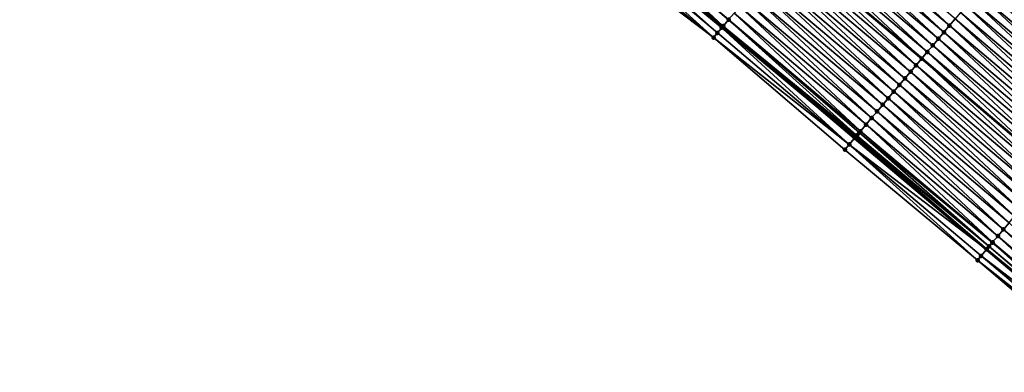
# Model space of a CAD drawing. Header units: feet. Extents: x 2010743 to 2022806, y 818705 to 837694.
# Tile 27 of 256: x 2016505 to 2016619, y 819371 to 819412. Entities that reach past the tile are written whole.
import ezdxf

# ---------------------------------------------------------------- set-up
doc = ezdxf.new("R2010")
doc.units = ezdxf.units.FT
doc.header["$MEASUREMENT"] = 0
for name, color, linetype, lineweight in [('EP_Travel Lane', 172, 'Continuous', 53), ('Road Shots', 141, 'Continuous', 100), ('STRIPING', 60, 'Continuous', 53)]:
    doc.layers.add(name, color=color, linetype=linetype, lineweight=lineweight)
doc.layers.add('I-77-MM17-21_NB-Surface-Border', color=7, linetype='Continuous')
doc.layers.add('I-77-MM17-21_NB-Surface-TIN', color=7, linetype='Continuous')

msp = doc.modelspace()

# ---------------------------------------------------------------- linework, layer by layer
at = {"layer": 'EP_Travel Lane'}
msp.add_polyline3d([(2016433.51, 819539.65, 268.47), (2016448.82, 819526.78, 268.7), (2016464.12, 819513.9, 268.94), (2016479.42, 819501.03, 269.2), (2016494.7, 819488.15, 269.46), (2016509.98, 819475.25, 269.73), (2016525.27, 819462.36, 270.02), (2016540.55, 819449.46, 270.29), (2016555.83, 819436.56, 270.58), (2016571.11, 819423.66, 270.85), (2016586.39, 819410.76, 271.08), (2016601.68, 819397.86, 271.32), (2016616.96, 819384.96, 271.54), (2016632.24, 819372.06, 271.78)], dxfattribs=at)
at = {"layer": 'I-77-MM17-21_NB-Surface-Border', "color": 3, "linetype": 'Continuous', "lineweight": -3}
msp.add_polyline3d([(2016631.14, 819370.75, 271.71), (2016615.92, 819383.73, 271.51), (2016600.55, 819396.52, 271.23), (2016585.33, 819409.5, 270.99), (2016569.37, 819421.59, 270.69), (2016553.99, 819434.37, 270.38), (2016538.57, 819447.11, 270.08), (2016523.26, 819459.97, 269.78), (2016507.96, 819472.86, 269.5), (2016492.75, 819485.83, 269.24), (2016477.69, 819498.96, 269), (2016462.6, 819512.09, 268.78), (2016447.72, 819525.47, 268.59), (2016432.6, 819538.56, 268.39)], dxfattribs=at)
at = {"layer": 'I-77-MM17-21_NB-Surface-TIN', "color": 128, "linetype": 'Continuous', "lineweight": -3}
for points in [[(2016586.45, 819410.83, 271.08), (2016571.79, 819424.46, 270.85), (2016571.14, 819423.69, 270.85)], [(2016586.45, 819410.83, 271.08), (2016587.07, 819411.56, 271.07), (2016571.79, 819424.46, 270.85)], [(2016587.07, 819411.56, 271.07), (2016587.08, 819411.57, 271.07), (2016571.79, 819424.46, 270.85)], [(2016612.67, 819410.88, 271.06), (2016598.04, 819424.55, 270.8), (2016597.39, 819423.78, 270.82)], [(2016612.67, 819410.88, 271.06), (2016613.32, 819411.65, 271.05), (2016598.04, 819424.55, 270.8)], [(2016585.33, 819409.5, 270.99), (2016570.5, 819422.93, 270.82), (2016569.85, 819422.16, 270.75)], [(2016585.78, 819410.03, 271.04), (2016570.86, 819423.36, 270.85), (2016570.5, 819422.93, 270.82)], [(2016585.33, 819409.5, 270.99), (2016585.78, 819410.03, 271.04), (2016570.5, 819422.93, 270.82)], [(2016586.29, 819410.64, 271.08), (2016570.97, 819423.49, 270.85), (2016570.86, 819423.36, 270.85)], [(2016585.78, 819410.03, 271.04), (2016586.29, 819410.64, 271.08), (2016570.86, 819423.36, 270.85)], [(2016586.29, 819410.64, 271.08), (2016571.11, 819423.66, 270.85), (2016570.97, 819423.49, 270.85)], [(2016571.14, 819423.69, 270.85), (2016571.11, 819423.66, 270.85), (2016586.39, 819410.76, 271.08)], [(2016586.29, 819410.64, 271.08), (2016586.39, 819410.76, 271.08), (2016571.11, 819423.66, 270.85)], [(2016586.42, 819410.79, 271.08), (2016571.14, 819423.69, 270.85), (2016586.39, 819410.76, 271.08)], [(2016586.42, 819410.79, 271.08), (2016586.45, 819410.83, 271.08), (2016571.14, 819423.69, 270.85)], [(2016611.38, 819409.36, 271.09), (2016596.75, 819423.02, 270.83), (2016596.1, 819422.25, 270.85)], [(2016612.03, 819410.12, 271.08), (2016597.39, 819423.78, 270.82), (2016596.75, 819423.02, 270.83)], [(2016611.38, 819409.36, 271.09), (2016612.03, 819410.12, 271.08), (2016596.75, 819423.02, 270.83)], [(2016612.03, 819410.12, 271.08), (2016612.67, 819410.88, 271.06), (2016597.39, 819423.78, 270.82)], [(2016585.33, 819409.5, 270.99), (2016569.85, 819422.16, 270.75), (2016569.37, 819421.59, 270.69)], [(2016610.74, 819408.59, 271.11), (2016596.1, 819422.25, 270.85), (2016595.45, 819421.49, 270.87)], [(2016610.74, 819408.59, 271.11), (2016611.38, 819409.36, 271.09), (2016596.1, 819422.25, 270.85)], [(2016594.81, 819420.73, 270.88), (2016594.16, 819419.96, 270.89), (2016609.45, 819407.06, 271.13)], [(2016610.09, 819407.83, 271.12), (2016595.45, 819421.49, 270.87), (2016594.81, 819420.73, 270.88)], [(2016610.09, 819407.83, 271.12), (2016594.81, 819420.73, 270.88), (2016609.45, 819407.06, 271.13)], [(2016610.09, 819407.83, 271.12), (2016610.74, 819408.59, 271.11), (2016595.45, 819421.49, 270.87)], [(2016608.8, 819406.3, 271.15), (2016594.16, 819419.96, 270.89), (2016593.52, 819419.2, 270.91)], [(2016608.8, 819406.3, 271.15), (2016609.45, 819407.06, 271.13), (2016594.16, 819419.96, 270.89)], [(2016607.51, 819404.77, 271.17), (2016592.87, 819418.43, 270.93), (2016592.23, 819417.67, 270.94)], [(2016608.16, 819405.54, 271.16), (2016593.52, 819419.2, 270.91), (2016592.87, 819418.43, 270.93)], [(2016607.51, 819404.77, 271.17), (2016608.16, 819405.54, 271.16), (2016592.87, 819418.43, 270.93)], [(2016608.16, 819405.54, 271.16), (2016608.8, 819406.3, 271.15), (2016593.52, 819419.2, 270.91)], [(2016633.76, 819404.86, 271.14), (2016619.12, 819418.52, 270.9), (2016618.48, 819417.76, 270.92)], [(2016606.87, 819404.01, 271.19), (2016592.23, 819417.67, 270.94), (2016591.58, 819416.91, 270.96)], [(2016606.87, 819404.01, 271.19), (2016607.51, 819404.77, 271.17), (2016592.23, 819417.67, 270.94)], [(2016617.83, 819417, 270.93), (2016617.3, 819416.36, 270.95), (2016632.58, 819403.46, 271.17)], [(2016633.12, 819404.1, 271.16), (2016618.48, 819417.76, 270.92), (2016617.83, 819417, 270.93)], [(2016633.12, 819404.1, 271.16), (2016617.83, 819417, 270.93), (2016632.58, 819403.46, 271.17)], [(2016633.12, 819404.1, 271.16), (2016633.76, 819404.86, 271.14), (2016618.48, 819417.76, 270.92)], [(2016605.58, 819402.48, 271.22), (2016590.94, 819416.14, 270.97), (2016590.29, 819415.38, 270.99)], [(2016606.22, 819403.24, 271.21), (2016591.58, 819416.91, 270.96), (2016590.94, 819416.14, 270.97)], [(2016605.58, 819402.48, 271.22), (2016606.22, 819403.24, 271.21), (2016590.94, 819416.14, 270.97)], [(2016606.22, 819403.24, 271.21), (2016606.87, 819404.01, 271.19), (2016591.58, 819416.91, 270.96)], [(2016631.83, 819402.57, 271.2), (2016617.19, 819416.23, 270.95), (2016616.54, 819415.47, 270.97)], [(2016632.47, 819403.33, 271.18), (2016617.3, 819416.36, 270.95), (2016617.19, 819416.23, 270.95)], [(2016631.83, 819402.57, 271.2), (2016632.47, 819403.33, 271.18), (2016617.19, 819416.23, 270.95)], [(2016632.47, 819403.33, 271.18), (2016632.58, 819403.46, 271.17), (2016617.3, 819416.36, 270.95)], [(2016604.93, 819401.72, 271.24), (2016590.29, 819415.38, 270.99), (2016589.65, 819414.61, 271)], [(2016604.93, 819401.72, 271.24), (2016605.58, 819402.48, 271.22), (2016590.29, 819415.38, 270.99)], [(2016630.54, 819401.04, 271.23), (2016615.9, 819414.7, 270.98), (2016615.25, 819413.94, 271)], [(2016631.18, 819401.8, 271.21), (2016616.54, 819415.47, 270.97), (2016615.9, 819414.7, 270.98)], [(2016630.54, 819401.04, 271.23), (2016631.18, 819401.8, 271.21), (2016615.9, 819414.7, 270.98)], [(2016631.18, 819401.8, 271.21), (2016631.83, 819402.57, 271.2), (2016616.54, 819415.47, 270.97)], [(2016603.64, 819400.19, 271.27), (2016589, 819413.85, 271.01), (2016588.36, 819413.09, 271.03)], [(2016604.29, 819400.95, 271.25), (2016589.65, 819414.61, 271), (2016589, 819413.85, 271.01)], [(2016603.64, 819400.19, 271.27), (2016604.29, 819400.95, 271.25), (2016589, 819413.85, 271.01)], [(2016604.29, 819400.95, 271.25), (2016604.93, 819401.72, 271.24), (2016589.65, 819414.61, 271)], [(2016629.89, 819400.28, 271.24), (2016615.25, 819413.94, 271), (2016614.61, 819413.18, 271.01)], [(2016629.89, 819400.28, 271.24), (2016630.54, 819401.04, 271.23), (2016615.25, 819413.94, 271)], [(2016603, 819399.42, 271.29), (2016588.36, 819413.09, 271.03), (2016587.71, 819412.32, 271.05)], [(2016603, 819399.42, 271.29), (2016603.64, 819400.19, 271.27), (2016588.36, 819413.09, 271.03)], [(2016628.6, 819398.75, 271.27), (2016613.96, 819412.41, 271.03), (2016613.32, 819411.65, 271.05)], [(2016629.25, 819399.51, 271.26), (2016614.61, 819413.18, 271.01), (2016613.96, 819412.41, 271.03)], [(2016628.6, 819398.75, 271.27), (2016629.25, 819399.51, 271.26), (2016613.96, 819412.41, 271.03)], [(2016629.25, 819399.51, 271.26), (2016629.89, 819400.28, 271.24), (2016614.61, 819413.18, 271.01)], [(2016601.94, 819398.17, 271.32), (2016587.07, 819411.56, 271.07), (2016586.45, 819410.83, 271.08)], [(2016602.35, 819398.66, 271.32), (2016587.08, 819411.57, 271.07), (2016587.07, 819411.56, 271.07)], [(2016601.94, 819398.17, 271.32), (2016602.22, 819398.5, 271.32), (2016587.07, 819411.56, 271.07)], [(2016602.22, 819398.5, 271.32), (2016602.35, 819398.66, 271.32), (2016587.07, 819411.56, 271.07)], [(2016602.35, 819398.66, 271.32), (2016587.71, 819412.32, 271.05), (2016587.08, 819411.57, 271.07)], [(2016602.35, 819398.66, 271.32), (2016603, 819399.42, 271.29), (2016587.71, 819412.32, 271.05)], [(2016627.96, 819397.98, 271.29), (2016613.32, 819411.65, 271.05), (2016612.67, 819410.88, 271.06)], [(2016627.96, 819397.98, 271.29), (2016628.6, 819398.75, 271.27), (2016613.32, 819411.65, 271.05)], [(2016601.06, 819397.13, 271.28), (2016586.29, 819410.64, 271.08), (2016585.78, 819410.03, 271.04)], [(2016586.29, 819410.64, 271.08), (2016601.68, 819397.86, 271.32), (2016586.39, 819410.76, 271.08)], [(2016601.06, 819397.13, 271.28), (2016601.68, 819397.86, 271.32), (2016586.29, 819410.64, 271.08)], [(2016601.71, 819397.89, 271.32), (2016586.42, 819410.79, 271.08), (2016586.39, 819410.76, 271.08)], [(2016601.71, 819397.89, 271.32), (2016586.39, 819410.76, 271.08), (2016601.68, 819397.86, 271.32)], [(2016601.71, 819397.89, 271.32), (2016586.45, 819410.83, 271.08), (2016586.42, 819410.79, 271.08)], [(2016601.71, 819397.89, 271.32), (2016601.82, 819398.03, 271.32), (2016586.45, 819410.83, 271.08)], [(2016601.82, 819398.03, 271.32), (2016601.94, 819398.17, 271.32), (2016586.45, 819410.83, 271.08)], [(2016626.67, 819396.46, 271.32), (2016612.03, 819410.12, 271.08), (2016611.38, 819409.36, 271.09)], [(2016627.31, 819397.22, 271.3), (2016612.67, 819410.88, 271.06), (2016612.03, 819410.12, 271.08)], [(2016626.67, 819396.46, 271.32), (2016627.31, 819397.22, 271.3), (2016612.03, 819410.12, 271.08)], [(2016627.31, 819397.22, 271.3), (2016627.96, 819397.98, 271.29), (2016612.67, 819410.88, 271.06)], [(2016601.06, 819397.13, 271.28), (2016585.78, 819410.03, 271.04), (2016585.33, 819409.5, 270.99)], [(2016600.55, 819396.52, 271.23), (2016601.06, 819397.13, 271.28), (2016585.33, 819409.5, 270.99)], [(2016626.02, 819395.69, 271.33), (2016611.38, 819409.36, 271.09), (2016610.74, 819408.59, 271.11)], [(2016626.02, 819395.69, 271.33), (2016626.67, 819396.46, 271.32), (2016611.38, 819409.36, 271.09)], [(2016625.37, 819394.93, 271.35), (2016610.74, 819408.59, 271.11), (2016610.09, 819407.83, 271.12)], [(2016625.37, 819394.93, 271.35), (2016626.02, 819395.69, 271.33), (2016610.74, 819408.59, 271.11)], [(2016624.08, 819393.4, 271.38), (2016609.45, 819407.06, 271.13), (2016608.8, 819406.3, 271.15)], [(2016610.09, 819407.83, 271.12), (2016609.45, 819407.06, 271.13), (2016624.73, 819394.16, 271.36)], [(2016624.08, 819393.4, 271.38), (2016624.73, 819394.16, 271.36), (2016609.45, 819407.06, 271.13)], [(2016625.37, 819394.93, 271.35), (2016610.09, 819407.83, 271.12), (2016624.73, 819394.16, 271.36)], [(2016623.44, 819392.64, 271.4), (2016608.8, 819406.3, 271.15), (2016608.16, 819405.54, 271.16)], [(2016623.44, 819392.64, 271.4), (2016624.08, 819393.4, 271.38), (2016608.8, 819406.3, 271.15)], [(2016622.15, 819391.11, 271.42), (2016607.51, 819404.77, 271.17), (2016606.87, 819404.01, 271.19)], [(2016622.79, 819391.87, 271.41), (2016608.16, 819405.54, 271.16), (2016607.51, 819404.77, 271.17)], [(2016622.15, 819391.11, 271.42), (2016622.79, 819391.87, 271.41), (2016607.51, 819404.77, 271.17)], [(2016622.79, 819391.87, 271.41), (2016623.44, 819392.64, 271.4), (2016608.16, 819405.54, 271.16)], [(2016621.5, 819390.34, 271.44), (2016606.87, 819404.01, 271.19), (2016606.22, 819403.24, 271.21)], [(2016621.5, 819390.34, 271.44), (2016622.15, 819391.11, 271.42), (2016606.87, 819404.01, 271.19)], [(2016620.21, 819388.82, 271.47), (2016605.58, 819402.48, 271.22), (2016604.93, 819401.72, 271.24)], [(2016620.86, 819389.58, 271.46), (2016606.22, 819403.24, 271.21), (2016605.58, 819402.48, 271.22)], [(2016620.21, 819388.82, 271.47), (2016620.86, 819389.58, 271.46), (2016605.58, 819402.48, 271.22)], [(2016620.86, 819389.58, 271.46), (2016621.5, 819390.34, 271.44), (2016606.22, 819403.24, 271.21)], [(2016619.57, 819388.05, 271.49), (2016604.93, 819401.72, 271.24), (2016604.29, 819400.95, 271.25)], [(2016619.57, 819388.05, 271.49), (2016620.21, 819388.82, 271.47), (2016604.93, 819401.72, 271.24)], [(2016618.28, 819386.52, 271.52), (2016603.64, 819400.19, 271.27), (2016603, 819399.42, 271.29)], [(2016618.92, 819387.29, 271.5), (2016604.29, 819400.95, 271.25), (2016603.64, 819400.19, 271.27)], [(2016618.28, 819386.52, 271.52), (2016618.92, 819387.29, 271.5), (2016603.64, 819400.19, 271.27)], [(2016618.92, 819387.29, 271.5), (2016619.57, 819388.05, 271.49), (2016604.29, 819400.95, 271.25)], [(2016617.66, 819385.8, 271.54), (2016603, 819399.42, 271.29), (2016602.35, 819398.66, 271.32)], [(2016617.66, 819385.8, 271.54), (2016618.28, 819386.52, 271.52), (2016603, 819399.42, 271.29)], [(2016601.06, 819397.13, 271.28), (2016616.96, 819384.96, 271.54), (2016601.68, 819397.86, 271.32)], [(2016616.99, 819385, 271.55), (2016601.71, 819397.89, 271.32), (2016601.68, 819397.86, 271.32)], [(2016616.99, 819385, 271.55), (2016601.68, 819397.86, 271.32), (2016616.96, 819384.96, 271.54)], [(2016616.99, 819385, 271.55), (2016601.82, 819398.03, 271.32), (2016601.71, 819397.89, 271.32)], [(2016617.26, 819385.32, 271.55), (2016601.94, 819398.17, 271.32), (2016601.82, 819398.03, 271.32)], [(2016616.99, 819385, 271.55), (2016617.26, 819385.32, 271.55), (2016601.82, 819398.03, 271.32)], [(2016617.26, 819385.32, 271.55), (2016602.22, 819398.5, 271.32), (2016601.94, 819398.17, 271.32)], [(2016617.63, 819385.76, 271.54), (2016602.35, 819398.66, 271.32), (2016602.22, 819398.5, 271.32)], [(2016617.26, 819385.32, 271.55), (2016617.63, 819385.76, 271.54), (2016602.22, 819398.5, 271.32)], [(2016617.63, 819385.76, 271.54), (2016617.66, 819385.8, 271.54), (2016602.35, 819398.66, 271.32)], [(2016615.92, 819383.73, 271.51), (2016601.06, 819397.13, 271.28), (2016600.55, 819396.52, 271.23)], [(2016616.34, 819384.23, 271.53), (2016616.96, 819384.96, 271.54), (2016601.06, 819397.13, 271.28)], [(2016615.92, 819383.73, 271.51), (2016616.34, 819384.23, 271.53), (2016601.06, 819397.13, 271.28)], [(2016634.21, 819374.39, 271.74), (2016619.57, 819388.05, 271.49), (2016618.92, 819387.29, 271.5)], [(2016632.96, 819372.91, 271.78), (2016618.28, 819386.52, 271.52), (2016617.66, 819385.8, 271.54)], [(2016633.56, 819373.62, 271.76), (2016618.92, 819387.29, 271.5), (2016618.28, 819386.52, 271.52)], [(2016632.96, 819372.91, 271.78), (2016633.56, 819373.62, 271.76), (2016618.28, 819386.52, 271.52)], [(2016633.56, 819373.62, 271.76), (2016634.21, 819374.39, 271.74), (2016618.92, 819387.29, 271.5)], [(2016632.49, 819372.35, 271.78), (2016617.26, 819385.32, 271.55), (2016616.99, 819385, 271.55)], [(2016632.58, 819372.46, 271.78), (2016617.63, 819385.76, 271.54), (2016617.26, 819385.32, 271.55)], [(2016632.49, 819372.35, 271.78), (2016632.58, 819372.46, 271.78), (2016617.26, 819385.32, 271.55)], [(2016632.92, 819372.86, 271.78), (2016617.66, 819385.8, 271.54), (2016617.63, 819385.76, 271.54)], [(2016632.58, 819372.46, 271.78), (2016632.92, 819372.86, 271.78), (2016617.63, 819385.76, 271.54)], [(2016632.92, 819372.86, 271.78), (2016632.96, 819372.91, 271.78), (2016617.66, 819385.8, 271.54)], [(2016631.63, 819371.33, 271.74), (2016616.34, 819384.23, 271.53), (2016615.92, 819383.73, 271.51)], [(2016616.34, 819384.23, 271.53), (2016632.24, 819372.06, 271.78), (2016616.96, 819384.96, 271.54)], [(2016631.63, 819371.33, 271.74), (2016632.24, 819372.06, 271.78), (2016616.34, 819384.23, 271.53)], [(2016632.27, 819372.1, 271.78), (2016616.99, 819385, 271.55), (2016616.96, 819384.96, 271.54)], [(2016632.27, 819372.1, 271.78), (2016616.96, 819384.96, 271.54), (2016632.24, 819372.06, 271.78)], [(2016632.27, 819372.1, 271.78), (2016632.49, 819372.35, 271.78), (2016616.99, 819385, 271.55)], [(2016631.14, 819370.75, 271.71), (2016631.63, 819371.33, 271.74), (2016615.92, 819383.73, 271.51)]]:
    msp.add_3dface(points, dxfattribs=at)
at = {"layer": 'Road Shots', "lineweight": 100}
for p in [(2016587.07, 819411.56, 271.07), (2016586.29, 819410.64, 271.08), (2016586.42, 819410.79, 271.08), (2016586.45, 819410.83, 271.08), (2016612.03, 819410.12, 271.08), (2016612.67, 819410.88, 271.06), (2016585.33, 819409.5, 270.99), (2016585.78, 819410.03, 271.04), (2016611.38, 819409.36, 271.09), (2016610.74, 819408.59, 271.11), (2016609.45, 819407.06, 271.13), (2016610.09, 819407.83, 271.12), (2016608.8, 819406.3, 271.15), (2016607.51, 819404.77, 271.17), (2016608.16, 819405.54, 271.16), (2016606.87, 819404.01, 271.19), (2016605.58, 819402.48, 271.22), (2016606.22, 819403.24, 271.21), (2016604.93, 819401.72, 271.24), (2016603.64, 819400.19, 271.27), (2016604.29, 819400.95, 271.25), (2016603, 819399.42, 271.29), (2016601.71, 819397.89, 271.32), (2016601.82, 819398.03, 271.32), (2016601.94, 819398.17, 271.32), (2016602.22, 819398.5, 271.32), (2016602.35, 819398.66, 271.32), (2016600.55, 819396.52, 271.23), (2016601.06, 819397.13, 271.28), (2016618.28, 819386.52, 271.52), (2016618.92, 819387.29, 271.5), (2016617.26, 819385.32, 271.55), (2016617.26, 819385.32, 271.55), (2016617.63, 819385.76, 271.54), (2016617.66, 819385.8, 271.54), (2016616.34, 819384.23, 271.53), (2016616.99, 819385, 271.55), (2016615.92, 819383.73, 271.51)]:
    msp.add_point(p, dxfattribs=at)
at = {"layer": 'STRIPING'}
msp.add_polyline3d([(2016441.27, 819548.87, 268.3), (2016456.57, 819535.99, 268.53), (2016471.87, 819523.12, 268.77), (2016487.18, 819510.24, 269.02), (2016502.47, 819497.36, 269.28), (2016517.75, 819484.46, 269.55), (2016533.04, 819471.56, 269.83), (2016548.32, 819458.66, 270.09), (2016563.6, 819445.76, 270.36), (2016578.88, 819432.86, 270.64), (2016594.16, 819419.96, 270.89), (2016609.45, 819407.06, 271.13), (2016624.73, 819394.16, 271.36)], dxfattribs=at)

doc.saveas('drawing.dxf')
